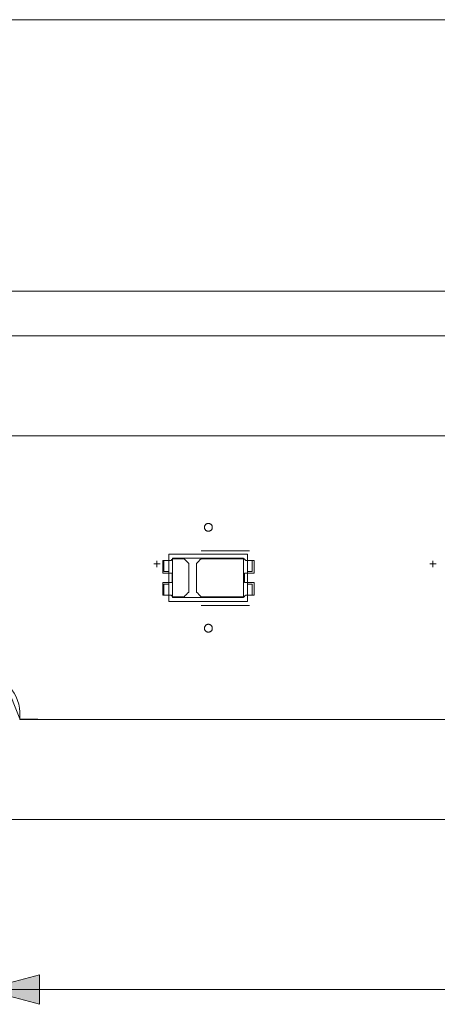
# Model space of a CAD drawing. Header units: inches. Extents: x -35 to 647, y 178 to 608.
# Tile 81 of 234: x 160 to 187, y 533 to 595. Entities that reach past the tile are written whole.
import ezdxf

# ---------------------------------------------------------------- set-up
doc = ezdxf.new("R2010")
doc.units = ezdxf.units.IN
doc.header["$MEASUREMENT"] = 0
doc.layers.add('1', color=7, linetype='Continuous')

# ---------------------------------------------------------------- blocks, each defined once
blk = doc.blocks.new('block 3')
at = {"layer": '1', "color": 8, "lineweight": 18, "true_color": 0x808080}
blk.add_lwpolyline([(554.794, 575.385), (-17.905, 575.385)], dxfattribs=at)
blk = doc.blocks.new('block 5')
at = {"layer": '1', "color": 8, "lineweight": 18, "true_color": 0x808080}
blk.add_lwpolyline([(-17.905, 544.686), (554.794, 544.686)], dxfattribs=at)
blk = doc.blocks.new('block 421')
at = {"layer": '1', "color": 155, "lineweight": 18, "true_color": 0x4c7299}
blk.add_lwpolyline([(174.426, 558.768), (169.926, 558.768)], dxfattribs=at)
blk = doc.blocks.new('block 422')
at = {"layer": '1', "color": 155, "lineweight": 18, "true_color": 0x4c7299}
blk.add_lwpolyline([(174.426, 561.268), (174.426, 558.768)], dxfattribs=at)
blk = doc.blocks.new('block 423')
at = {"layer": '1', "color": 155, "lineweight": 18, "true_color": 0x4c7299}
blk.add_lwpolyline([(169.926, 561.268), (174.426, 561.268)], dxfattribs=at)
blk = doc.blocks.new('block 424')
at = {"layer": '1', "color": 155, "lineweight": 18, "true_color": 0x4c7299}
blk.add_lwpolyline([(174.676, 558.518), (174.676, 561.518)], dxfattribs=at)
blk = doc.blocks.new('block 425')
at = {"layer": '1', "color": 155, "lineweight": 18, "true_color": 0x4c7299}
blk.add_lwpolyline([(169.676, 561.518), (169.676, 558.518)], dxfattribs=at)
blk = doc.blocks.new('block 426')
at = {"layer": '1', "color": 155, "lineweight": 18, "true_color": 0x4c7299}
blk.add_lwpolyline([(169.676, 558.518), (174.676, 558.518)], dxfattribs=at)
blk = doc.blocks.new('block 427')
at = {"layer": '1', "color": 155, "lineweight": 18, "true_color": 0x4c7299}
blk.add_lwpolyline([(169.926, 558.768), (169.926, 561.268)], dxfattribs=at)
blk = doc.blocks.new('block 428')
at = {"layer": '1', "color": 155, "lineweight": 18, "true_color": 0x4c7299}
blk.add_lwpolyline([(169.676, 560.418), (169.376, 560.418)], dxfattribs=at)
blk = doc.blocks.new('block 429')
at = {"layer": '1', "color": 155, "lineweight": 18, "true_color": 0x4c7299}
blk.add_lwpolyline([(174.976, 560.418), (174.976, 561.118)], dxfattribs=at)
blk = doc.blocks.new('block 430')
at = {"layer": '1', "color": 155, "lineweight": 18, "true_color": 0x4c7299}
blk.add_lwpolyline([(174.676, 560.418), (174.976, 560.418)], dxfattribs=at)
blk = doc.blocks.new('block 431')
at = {"layer": '1', "color": 155, "lineweight": 18, "true_color": 0x4c7299}
blk.add_lwpolyline([(169.676, 559.618), (169.376, 559.618)], dxfattribs=at)
blk = doc.blocks.new('block 432')
at = {"layer": '1', "color": 155, "lineweight": 18, "true_color": 0x4c7299}
blk.add_lwpolyline([(169.376, 560.418), (169.376, 561.118)], dxfattribs=at)
blk = doc.blocks.new('block 433')
at = {"layer": '1', "color": 155, "lineweight": 18, "true_color": 0x4c7299}
blk.add_lwpolyline([(169.376, 561.118), (169.676, 561.118)], dxfattribs=at)
blk = doc.blocks.new('block 434')
at = {"layer": '1', "color": 155, "lineweight": 18, "true_color": 0x4c7299}
blk.add_lwpolyline([(174.676, 559.618), (174.976, 559.618)], dxfattribs=at)
blk = doc.blocks.new('block 435')
at = {"layer": '1', "color": 155, "lineweight": 18, "true_color": 0x4c7299}
blk.add_lwpolyline([(169.376, 558.918), (169.676, 558.918)], dxfattribs=at)
blk = doc.blocks.new('block 436')
at = {"layer": '1', "color": 155, "lineweight": 18, "true_color": 0x4c7299}
blk.add_lwpolyline([(169.376, 559.618), (169.376, 558.918)], dxfattribs=at)
blk = doc.blocks.new('block 437')
at = {"layer": '1', "color": 155, "lineweight": 18, "true_color": 0x4c7299}
blk.add_lwpolyline([(174.676, 561.518), (169.676, 561.518)], dxfattribs=at)
blk = doc.blocks.new('block 438')
at = {"layer": '1', "color": 155, "lineweight": 18, "true_color": 0x4c7299}
blk.add_lwpolyline([(174.976, 558.918), (174.676, 558.918)], dxfattribs=at)
blk = doc.blocks.new('block 439')
at = {"layer": '1', "color": 155, "lineweight": 18, "true_color": 0x4c7299}
blk.add_lwpolyline([(174.976, 559.618), (174.976, 558.918)], dxfattribs=at)
blk = doc.blocks.new('block 1513')
at = {"layer": '1', "color": 155, "lineweight": 18, "true_color": 0x4c7299}
blk.add_lwpolyline([(174.976, 561.118), (174.676, 561.118)], dxfattribs=at)
blk = doc.blocks.new('block 1517')
at = {"layer": '1', "color": 18, "lineweight": 13, "true_color": 0x4c0000}
blk.add_lwpolyline([(280.452, 551.036), (160.226, 551.036)], dxfattribs=at)
blk = doc.blocks.new('block 1519')
at = {"layer": '1', "color": 18, "lineweight": 13, "true_color": 0x4c0000}
blk.add_lwpolyline([(148.887, 569.035), (269.113, 569.035)], dxfattribs=at)
blk = doc.blocks.new('block 1520')
at = {"layer": '1', "color": 18, "lineweight": 13, "true_color": 0x4c0000}
blk.add_lwpolyline([(148.887, 569.035), (269.113, 569.035)], dxfattribs=at)
blk = doc.blocks.new('block 1521')
at = {"layer": '1', "color": 18, "lineweight": 13, "true_color": 0x4c0000}
blk.add_lwpolyline([(280.452, 551.036), (160.226, 551.036)], dxfattribs=at)
blk = doc.blocks.new('block 1586')
at = {"layer": '1', "color": 18, "lineweight": 13, "true_color": 0x4c0000}
blk.add_lwpolyline([(174.795, 558.271), (171.735, 558.271)], dxfattribs=at)
blk = doc.blocks.new('block 1596')
at = {"layer": '1', "color": 18, "lineweight": 13, "true_color": 0x4c0000}
blk.add_lwpolyline([(174.795, 558.271), (171.735, 558.271)], dxfattribs=at)
blk = doc.blocks.new('block 1725')
at = {"layer": '1', "color": 18, "lineweight": 13, "true_color": 0x4c0000}
blk.add_lwpolyline([(186.235, 560.906), (186.635, 560.906)], dxfattribs=at)
blk = doc.blocks.new('block 1726')
at = {"layer": '1', "color": 18, "lineweight": 13, "true_color": 0x4c0000}
blk.add_lwpolyline([(186.434, 560.707), (186.434, 561.107)], dxfattribs=at)
blk = doc.blocks.new('block 1748')
at = {"layer": '1', "color": 18, "lineweight": 13, "true_color": 0x4c0000}
blk.add_lwpolyline([(174.795, 561.725), (171.735, 561.725)], dxfattribs=at)
blk = doc.blocks.new('block 1749')
at = {"layer": '1', "color": 18, "lineweight": 13, "true_color": 0x4c0000}
blk.add_lwpolyline([(168.735, 560.906), (169.135, 560.906)], dxfattribs=at)
blk = doc.blocks.new('block 1750')
at = {"layer": '1', "color": 18, "lineweight": 13, "true_color": 0x4c0000}
blk.add_lwpolyline([(168.934, 560.707), (168.934, 561.107)], dxfattribs=at)
blk = doc.blocks.new('block 1768')
at = {"layer": '1', "color": 18, "lineweight": 13, "true_color": 0x4c0000}
blk.add_lwpolyline([(186.235, 560.906), (186.635, 560.906)], dxfattribs=at)
blk = doc.blocks.new('block 1775')
at = {"layer": '1', "color": 18, "lineweight": 13, "true_color": 0x4c0000}
blk.add_lwpolyline([(168.934, 560.707), (168.934, 561.107)], dxfattribs=at)
blk = doc.blocks.new('block 1779')
at = {"layer": '1', "color": 18, "lineweight": 13, "true_color": 0x4c0000}
blk.add_lwpolyline([(174.795, 561.725), (171.735, 561.725)], dxfattribs=at)
blk = doc.blocks.new('block 1787')
at = {"layer": '1', "color": 18, "lineweight": 13, "true_color": 0x4c0000}
blk.add_lwpolyline([(186.434, 560.707), (186.434, 561.107)], dxfattribs=at)
blk = doc.blocks.new('block 1793')
at = {"layer": '1', "color": 18, "lineweight": 13, "true_color": 0x4c0000}
blk.add_lwpolyline([(168.735, 560.906), (169.135, 560.906)], dxfattribs=at)
blk = doc.blocks.new('block 5712')
at = {"layer": '1', "color": 155, "lineweight": 18, "true_color": 0x4c7299}
blk.add_lwpolyline([(148.887, 569.035), (269.113, 569.035)], dxfattribs=at)
blk = doc.blocks.new('block 5721')
at = {"layer": '1', "color": 18, "lineweight": 13, "true_color": 0x4c0000}
blk.add_lwpolyline([(155.726, 551.036), (155.726, 551.514), (155.742, 551.757), (155.786, 552.001), (155.857, 552.243), (155.957, 552.478), (156.082, 552.701), (156.232, 552.908), (156.403, 553.095), (156.59, 553.259), (156.79, 553.399), (157.002, 553.514), (157.229, 553.609), (157.47, 553.679), (157.721, 553.722), (157.976, 553.736), (158.231, 553.722), (158.482, 553.679), (158.723, 553.609), (158.95, 553.514), (159.162, 553.399), (159.362, 553.259), (159.549, 553.095), (159.72, 552.908), (159.87, 552.701), (159.996, 552.478), (160.095, 552.243), (160.166, 552.001), (160.21, 551.757), (160.226, 551.514), (160.226, 551.036)], dxfattribs=at)
blk = doc.blocks.new('block 5737')
at = {"layer": '1', "color": 155, "lineweight": 18, "true_color": 0x4c7299}
blk.add_lwpolyline([(280.452, 551.036), (160.226, 551.036)], dxfattribs=at)
blk = doc.blocks.new('block 5747')
at = {"layer": '1', "color": 155, "lineweight": 18, "true_color": 0x4c7299}
blk.add_lwpolyline([(160.226, 551.036), (160.226, 551.514), (160.21, 551.757), (160.166, 552.001), (160.095, 552.243), (159.996, 552.478), (159.87, 552.701), (159.72, 552.908), (159.549, 553.095), (159.362, 553.259), (159.162, 553.399), (158.95, 553.514), (158.723, 553.609), (158.482, 553.679), (158.231, 553.722), (157.976, 553.736), (157.721, 553.722), (157.47, 553.679), (157.229, 553.609), (157.002, 553.514), (156.79, 553.399), (156.59, 553.259), (156.403, 553.095), (156.232, 552.908), (156.082, 552.701), (155.957, 552.478), (155.857, 552.243), (155.786, 552.001), (155.742, 551.757), (155.726, 551.514), (155.726, 551.036)], dxfattribs=at)
blk = doc.blocks.new('block 5766')
at = {"layer": '1', "color": 18, "lineweight": 13, "true_color": 0x4c0000}
for points in [[(149.995, 569.035), (168.697, 569.035), (243.506, 569.035), (262.209, 569.035), (266.884, 569.035), (269.113, 568.926), (270.022, 566.777), (272.339, 566.556), (273.612, 568.504), (277.758, 569.035), (280.096, 569.035), (281.005, 567.106), (283.224, 566.395), (284.883, 568.03), (285.126, 569.035), (286.295, 569.035), (288.632, 569.035), (293.308, 569.035), (312.01, 569.035)], [(369.772, 551.036), (294.963, 551.036), (285.611, 551.036), (284.951, 551.546), (284.592, 552.705), (282.496, 553.725), (279.408, 551.036), (260.705, 551.036), (223.301, 551.036), (185.896, 551.036), (167.194, 551.036), (162.518, 551.036), (160.226, 551.082), (159.368, 553.254)]]:
    blk.add_lwpolyline(points, dxfattribs=at)
blk = doc.blocks.new('block 5769')
at = {"layer": '1', "color": 18, "lineweight": 13, "true_color": 0x4c0000}
for points in [[(149.995, 569.035), (168.697, 569.035), (243.506, 569.035), (262.209, 569.035), (266.884, 569.035), (269.113, 568.926), (270.022, 566.777), (272.339, 566.556), (273.612, 568.504), (277.758, 569.035), (280.096, 569.035), (281.005, 567.106), (283.224, 566.395), (284.883, 568.03), (285.126, 569.035), (286.295, 569.035), (288.632, 569.035), (293.308, 569.035), (312.01, 569.035)], [(369.772, 551.036), (294.963, 551.036), (285.611, 551.036), (284.951, 551.546), (284.592, 552.705), (282.496, 553.725), (279.408, 551.036), (260.705, 551.036), (223.301, 551.036), (185.896, 551.036), (167.194, 551.036), (162.518, 551.036), (160.226, 551.082), (159.368, 553.254)]]:
    blk.add_lwpolyline(points, dxfattribs=at)
blk = doc.blocks.new('block 5874')
at = {"layer": '1', "color": 18, "lineweight": 13, "true_color": 0x4c0000}
blk.add_open_spline([(175.095, 560.325), (175.095, 560.591), (175.095, 560.858), (175.095, 561.125), (174.919, 561.125), (174.742, 561.125), (174.565, 561.125), (174.529, 561.158), (174.494, 561.191), (174.458, 561.225), (173.55, 561.225), (172.643, 561.225), (171.735, 561.225), (171.638, 561.129), (171.542, 561.033), (171.445, 560.937), (171.445, 560.329), (171.445, 559.721), (171.445, 559.112), (171.542, 559.016), (171.638, 558.92), (171.735, 558.825), (172.643, 558.825), (173.55, 558.825), (174.458, 558.825), (174.494, 558.858), (174.529, 558.891), (174.565, 558.925), (174.742, 558.925), (174.919, 558.925), (175.095, 558.925), (175.095, 559.191), (175.095, 559.458), (175.095, 559.725), (174.895, 559.725), (174.695, 559.725), (174.495, 559.725), (174.495, 559.925), (174.495, 560.125), (174.495, 560.325), (174.695, 560.325), (174.895, 560.325), (175.095, 560.325)], degree=3, knots=[0, 0, 0, 0, 1, 1, 1, 2, 2, 2, 3, 3, 3, 4, 4, 4, 5, 5, 5, 6, 6, 6, 7, 7, 7, 8, 8, 8, 9, 9, 9, 10, 10, 10, 11, 11, 11, 12, 12, 12, 13, 13, 13, 14, 14, 14, 14], dxfattribs=at)
blk = doc.blocks.new('block 5875')
at = {"layer": '1', "color": 18, "lineweight": 13, "true_color": 0x4c0000}
blk.add_open_spline([(175.095, 560.325), (175.095, 560.591), (175.095, 560.858), (175.095, 561.125), (174.919, 561.125), (174.742, 561.125), (174.565, 561.125), (174.529, 561.158), (174.494, 561.191), (174.458, 561.225), (173.55, 561.225), (172.643, 561.225), (171.735, 561.225), (171.638, 561.129), (171.542, 561.033), (171.445, 560.937), (171.445, 560.329), (171.445, 559.721), (171.445, 559.112), (171.542, 559.016), (171.638, 558.92), (171.735, 558.825), (172.643, 558.825), (173.55, 558.825), (174.458, 558.825), (174.494, 558.858), (174.529, 558.891), (174.565, 558.925), (174.742, 558.925), (174.919, 558.925), (175.095, 558.925), (175.095, 559.191), (175.095, 559.458), (175.095, 559.725), (174.895, 559.725), (174.695, 559.725), (174.495, 559.725), (174.495, 559.925), (174.495, 560.125), (174.495, 560.325), (174.695, 560.325), (174.895, 560.325), (175.095, 560.325)], degree=3, knots=[0, 0, 0, 0, 1, 1, 1, 2, 2, 2, 3, 3, 3, 4, 4, 4, 5, 5, 5, 6, 6, 6, 7, 7, 7, 8, 8, 8, 9, 9, 9, 10, 10, 10, 11, 11, 11, 12, 12, 12, 13, 13, 13, 14, 14, 14, 14], dxfattribs=at)
blk = doc.blocks.new('block 5876')
at = {"layer": '1', "color": 18, "lineweight": 13, "true_color": 0x4c0000}
blk.add_open_spline([(170.656, 561.225), (170.752, 561.129), (170.849, 561.033), (170.945, 560.937), (170.945, 560.329), (170.945, 559.721), (170.945, 559.112), (170.849, 559.016), (170.752, 558.92), (170.656, 558.825), (170.415, 558.825), (170.174, 558.825), (169.933, 558.825), (169.897, 558.858), (169.861, 558.891), (169.826, 558.925), (169.649, 558.925), (169.472, 558.925), (169.295, 558.925), (169.295, 559.191), (169.295, 559.458), (169.295, 559.725), (169.495, 559.725), (169.695, 559.725), (169.895, 559.725), (169.895, 559.925), (169.895, 560.125), (169.895, 560.325), (169.695, 560.325), (169.495, 560.325), (169.295, 560.325), (169.295, 560.591), (169.295, 560.858), (169.295, 561.125), (169.472, 561.125), (169.649, 561.125), (169.826, 561.125), (169.861, 561.158), (169.897, 561.191), (169.933, 561.225), (170.174, 561.225), (170.415, 561.225), (170.656, 561.225)], degree=3, knots=[0, 0, 0, 0, 1, 1, 1, 2, 2, 2, 3, 3, 3, 4, 4, 4, 5, 5, 5, 6, 6, 6, 7, 7, 7, 8, 8, 8, 9, 9, 9, 10, 10, 10, 11, 11, 11, 12, 12, 12, 13, 13, 13, 14, 14, 14, 14], dxfattribs=at)
blk = doc.blocks.new('block 5877')
at = {"layer": '1', "color": 18, "lineweight": 13, "true_color": 0x4c0000}
blk.add_open_spline([(170.656, 561.225), (170.752, 561.129), (170.849, 561.033), (170.945, 560.937), (170.945, 560.329), (170.945, 559.721), (170.945, 559.112), (170.849, 559.016), (170.752, 558.92), (170.656, 558.825), (170.415, 558.825), (170.174, 558.825), (169.933, 558.825), (169.897, 558.858), (169.861, 558.891), (169.826, 558.925), (169.649, 558.925), (169.472, 558.925), (169.295, 558.925), (169.295, 559.191), (169.295, 559.458), (169.295, 559.725), (169.495, 559.725), (169.695, 559.725), (169.895, 559.725), (169.895, 559.925), (169.895, 560.125), (169.895, 560.325), (169.695, 560.325), (169.495, 560.325), (169.295, 560.325), (169.295, 560.591), (169.295, 560.858), (169.295, 561.125), (169.472, 561.125), (169.649, 561.125), (169.826, 561.125), (169.861, 561.158), (169.897, 561.191), (169.933, 561.225), (170.174, 561.225), (170.415, 561.225), (170.656, 561.225)], degree=3, knots=[0, 0, 0, 0, 1, 1, 1, 2, 2, 2, 3, 3, 3, 4, 4, 4, 5, 5, 5, 6, 6, 6, 7, 7, 7, 8, 8, 8, 9, 9, 9, 10, 10, 10, 11, 11, 11, 12, 12, 12, 13, 13, 13, 14, 14, 14, 14], dxfattribs=at)
blk = doc.blocks.new('block 5936')
at = {"layer": '1', "color": 18, "lineweight": 13, "true_color": 0x4c0000}
blk.add_open_spline([(175.095, 560.325), (175.095, 560.591), (175.095, 560.858), (175.095, 561.125), (174.919, 561.125), (174.742, 561.125), (174.565, 561.125), (174.529, 561.158), (174.494, 561.191), (174.458, 561.225), (173.55, 561.225), (172.643, 561.225), (171.735, 561.225), (171.638, 561.129), (171.542, 561.033), (171.445, 560.937), (171.445, 560.329), (171.445, 559.721), (171.445, 559.112), (171.542, 559.016), (171.638, 558.92), (171.735, 558.825), (172.643, 558.825), (173.55, 558.825), (174.458, 558.825), (174.494, 558.858), (174.529, 558.891), (174.565, 558.925), (174.742, 558.925), (174.919, 558.925), (175.095, 558.925), (175.095, 559.191), (175.095, 559.458), (175.095, 559.725), (174.895, 559.725), (174.695, 559.725), (174.495, 559.725), (174.495, 559.925), (174.495, 560.125), (174.495, 560.325), (174.695, 560.325), (174.895, 560.325), (175.095, 560.325)], degree=3, knots=[0, 0, 0, 0, 1, 1, 1, 2, 2, 2, 3, 3, 3, 4, 4, 4, 5, 5, 5, 6, 6, 6, 7, 7, 7, 8, 8, 8, 9, 9, 9, 10, 10, 10, 11, 11, 11, 12, 12, 12, 13, 13, 13, 14, 14, 14, 14], dxfattribs=at)
blk = doc.blocks.new('block 5975')
at = {"layer": '1', "color": 18, "lineweight": 13, "true_color": 0x4c0000}
blk.add_open_spline([(170.656, 561.225), (170.752, 561.129), (170.849, 561.033), (170.945, 560.937), (170.945, 560.329), (170.945, 559.721), (170.945, 559.112), (170.849, 559.016), (170.752, 558.92), (170.656, 558.825), (170.415, 558.825), (170.174, 558.825), (169.933, 558.825), (169.897, 558.858), (169.861, 558.891), (169.826, 558.925), (169.649, 558.925), (169.472, 558.925), (169.295, 558.925), (169.295, 559.191), (169.295, 559.458), (169.295, 559.725), (169.495, 559.725), (169.695, 559.725), (169.895, 559.725), (169.895, 559.925), (169.895, 560.125), (169.895, 560.325), (169.695, 560.325), (169.495, 560.325), (169.295, 560.325), (169.295, 560.591), (169.295, 560.858), (169.295, 561.125), (169.472, 561.125), (169.649, 561.125), (169.826, 561.125), (169.861, 561.158), (169.897, 561.191), (169.933, 561.225), (170.174, 561.225), (170.415, 561.225), (170.656, 561.225)], degree=3, knots=[0, 0, 0, 0, 1, 1, 1, 2, 2, 2, 3, 3, 3, 4, 4, 4, 5, 5, 5, 6, 6, 6, 7, 7, 7, 8, 8, 8, 9, 9, 9, 10, 10, 10, 11, 11, 11, 12, 12, 12, 13, 13, 13, 14, 14, 14, 14], dxfattribs=at)
blk = doc.blocks.new('block 5981')
at = {"layer": '1', "color": 18, "lineweight": 13, "true_color": 0x4c0000}
blk.add_open_spline([(170.656, 561.225), (170.752, 561.129), (170.849, 561.033), (170.945, 560.937), (170.945, 560.329), (170.945, 559.721), (170.945, 559.112), (170.849, 559.016), (170.752, 558.92), (170.656, 558.825), (170.415, 558.825), (170.174, 558.825), (169.933, 558.825), (169.897, 558.858), (169.861, 558.891), (169.826, 558.925), (169.649, 558.925), (169.472, 558.925), (169.295, 558.925), (169.295, 559.191), (169.295, 559.458), (169.295, 559.725), (169.495, 559.725), (169.695, 559.725), (169.895, 559.725), (169.895, 559.925), (169.895, 560.125), (169.895, 560.325), (169.695, 560.325), (169.495, 560.325), (169.295, 560.325), (169.295, 560.591), (169.295, 560.858), (169.295, 561.125), (169.472, 561.125), (169.649, 561.125), (169.826, 561.125), (169.861, 561.158), (169.897, 561.191), (169.933, 561.225), (170.174, 561.225), (170.415, 561.225), (170.656, 561.225)], degree=3, knots=[0, 0, 0, 0, 1, 1, 1, 2, 2, 2, 3, 3, 3, 4, 4, 4, 5, 5, 5, 6, 6, 6, 7, 7, 7, 8, 8, 8, 9, 9, 9, 10, 10, 10, 11, 11, 11, 12, 12, 12, 13, 13, 13, 14, 14, 14, 14], dxfattribs=at)
blk = doc.blocks.new('block 6013')
at = {"layer": '1', "color": 18, "lineweight": 13, "true_color": 0x4c0000}
blk.add_open_spline([(175.095, 560.325), (175.095, 560.591), (175.095, 560.858), (175.095, 561.125), (174.919, 561.125), (174.742, 561.125), (174.565, 561.125), (174.529, 561.158), (174.494, 561.191), (174.458, 561.225), (173.55, 561.225), (172.643, 561.225), (171.735, 561.225), (171.638, 561.129), (171.542, 561.033), (171.445, 560.937), (171.445, 560.329), (171.445, 559.721), (171.445, 559.112), (171.542, 559.016), (171.638, 558.92), (171.735, 558.825), (172.643, 558.825), (173.55, 558.825), (174.458, 558.825), (174.494, 558.858), (174.529, 558.891), (174.565, 558.925), (174.742, 558.925), (174.919, 558.925), (175.095, 558.925), (175.095, 559.191), (175.095, 559.458), (175.095, 559.725), (174.895, 559.725), (174.695, 559.725), (174.495, 559.725), (174.495, 559.925), (174.495, 560.125), (174.495, 560.325), (174.695, 560.325), (174.895, 560.325), (175.095, 560.325)], degree=3, knots=[0, 0, 0, 0, 1, 1, 1, 2, 2, 2, 3, 3, 3, 4, 4, 4, 5, 5, 5, 6, 6, 6, 7, 7, 7, 8, 8, 8, 9, 9, 9, 10, 10, 10, 11, 11, 11, 12, 12, 12, 13, 13, 13, 14, 14, 14, 14], dxfattribs=at)
blk = doc.blocks.new('block 6134')
at = {"layer": '1', "color": 18, "lineweight": 13, "true_color": 0x4c0000}
blk.add_lwpolyline([(155.726, 551.036), (155.726, 551.514), (155.742, 551.757), (155.786, 552.001), (155.857, 552.243), (155.957, 552.478), (156.082, 552.701), (156.232, 552.908), (156.403, 553.095), (156.59, 553.259), (156.79, 553.399), (157.002, 553.514), (157.229, 553.609), (157.47, 553.679), (157.721, 553.722), (157.976, 553.736), (158.231, 553.722), (158.482, 553.679), (158.723, 553.609), (158.95, 553.514), (159.162, 553.399), (159.362, 553.259), (159.549, 553.095), (159.72, 552.908), (159.87, 552.701), (159.996, 552.478), (160.095, 552.243), (160.166, 552.001), (160.21, 551.757), (160.226, 551.514), (160.226, 551.036)], dxfattribs=at)
blk = doc.blocks.new('block 6150')
at = {"layer": '1', "color": 18, "lineweight": 13, "true_color": 0x4c0000}
blk.add_lwpolyline([(171.945, 556.825), (171.946, 556.848), (171.95, 556.872), (171.956, 556.896), (171.964, 556.92), (171.975, 556.942), (171.988, 556.964), (172.003, 556.984), (172.019, 557.002), (172.038, 557.019), (172.057, 557.033), (172.077, 557.045), (172.099, 557.055), (172.122, 557.063), (172.146, 557.07), (172.17, 557.073), (172.195, 557.075), (172.22, 557.073), (172.245, 557.07), (172.269, 557.063), (172.292, 557.055), (172.314, 557.045), (172.334, 557.033), (172.353, 557.019), (172.371, 557.002), (172.388, 556.984), (172.403, 556.964), (172.416, 556.942), (172.427, 556.92), (172.435, 556.896), (172.441, 556.872), (172.444, 556.848), (172.445, 556.825), (172.444, 556.801), (172.441, 556.777), (172.435, 556.753), (172.427, 556.729), (172.416, 556.707), (172.403, 556.685), (172.388, 556.665), (172.371, 556.647), (172.353, 556.63), (172.334, 556.616), (172.314, 556.604), (172.292, 556.594), (172.269, 556.586), (172.245, 556.579), (172.22, 556.576), (172.195, 556.574), (172.17, 556.576), (172.146, 556.579), (172.122, 556.586), (172.099, 556.594), (172.077, 556.604), (172.057, 556.616), (172.038, 556.63), (172.019, 556.647), (172.003, 556.665), (171.988, 556.685), (171.975, 556.707), (171.964, 556.729), (171.956, 556.753), (171.95, 556.777), (171.946, 556.801), (171.945, 556.825)], dxfattribs=at)
blk = doc.blocks.new('block 6204')
at = {"layer": '1', "color": 18, "lineweight": 13, "true_color": 0x4c0000}
blk.add_lwpolyline([(171.945, 556.825), (171.946, 556.848), (171.95, 556.872), (171.956, 556.896), (171.964, 556.92), (171.975, 556.942), (171.988, 556.964), (172.003, 556.984), (172.019, 557.002), (172.038, 557.019), (172.057, 557.033), (172.077, 557.045), (172.099, 557.055), (172.122, 557.063), (172.146, 557.07), (172.17, 557.073), (172.195, 557.075), (172.22, 557.073), (172.245, 557.07), (172.269, 557.063), (172.292, 557.055), (172.314, 557.045), (172.334, 557.033), (172.353, 557.019), (172.371, 557.002), (172.388, 556.984), (172.403, 556.964), (172.416, 556.942), (172.427, 556.92), (172.435, 556.896), (172.441, 556.872), (172.444, 556.848), (172.445, 556.825), (172.444, 556.801), (172.441, 556.777), (172.435, 556.753), (172.427, 556.729), (172.416, 556.707), (172.403, 556.685), (172.388, 556.665), (172.371, 556.647), (172.353, 556.63), (172.334, 556.616), (172.314, 556.604), (172.292, 556.594), (172.269, 556.586), (172.245, 556.579), (172.22, 556.576), (172.195, 556.574), (172.17, 556.576), (172.146, 556.579), (172.122, 556.586), (172.099, 556.594), (172.077, 556.604), (172.057, 556.616), (172.038, 556.63), (172.019, 556.647), (172.003, 556.665), (171.988, 556.685), (171.975, 556.707), (171.964, 556.729), (171.956, 556.753), (171.95, 556.777), (171.946, 556.801), (171.945, 556.825)], dxfattribs=at)
blk = doc.blocks.new('block 6302')
at = {"layer": '1', "color": 18, "lineweight": 13, "true_color": 0x4c0000}
blk.add_lwpolyline([(171.945, 563.225), (171.946, 563.248), (171.95, 563.272), (171.956, 563.296), (171.964, 563.32), (171.975, 563.342), (171.988, 563.364), (172.003, 563.384), (172.019, 563.402), (172.038, 563.419), (172.057, 563.433), (172.077, 563.445), (172.099, 563.455), (172.122, 563.463), (172.146, 563.47), (172.17, 563.473), (172.195, 563.475), (172.22, 563.473), (172.245, 563.47), (172.269, 563.463), (172.292, 563.455), (172.314, 563.445), (172.334, 563.433), (172.353, 563.419), (172.371, 563.402), (172.388, 563.384), (172.403, 563.364), (172.416, 563.342), (172.427, 563.32), (172.435, 563.296), (172.441, 563.272), (172.444, 563.248), (172.445, 563.225), (172.444, 563.201), (172.441, 563.177), (172.435, 563.153), (172.427, 563.129), (172.416, 563.107), (172.403, 563.085), (172.388, 563.065), (172.371, 563.047), (172.353, 563.03), (172.334, 563.016), (172.314, 563.004), (172.292, 562.994), (172.269, 562.986), (172.245, 562.979), (172.22, 562.976), (172.195, 562.974), (172.17, 562.976), (172.146, 562.979), (172.122, 562.986), (172.099, 562.994), (172.077, 563.004), (172.057, 563.016), (172.038, 563.03), (172.019, 563.047), (172.003, 563.065), (171.988, 563.085), (171.975, 563.107), (171.964, 563.129), (171.956, 563.153), (171.95, 563.177), (171.946, 563.201), (171.945, 563.225)], dxfattribs=at)
blk = doc.blocks.new('block 6331')
at = {"layer": '1', "color": 18, "lineweight": 13, "true_color": 0x4c0000}
blk.add_lwpolyline([(171.945, 563.225), (171.946, 563.248), (171.95, 563.272), (171.956, 563.296), (171.964, 563.32), (171.975, 563.342), (171.988, 563.364), (172.003, 563.384), (172.019, 563.402), (172.038, 563.419), (172.057, 563.433), (172.077, 563.445), (172.099, 563.455), (172.122, 563.463), (172.146, 563.47), (172.17, 563.473), (172.195, 563.475), (172.22, 563.473), (172.245, 563.47), (172.269, 563.463), (172.292, 563.455), (172.314, 563.445), (172.334, 563.433), (172.353, 563.419), (172.371, 563.402), (172.388, 563.384), (172.403, 563.364), (172.416, 563.342), (172.427, 563.32), (172.435, 563.296), (172.441, 563.272), (172.444, 563.248), (172.445, 563.225), (172.444, 563.201), (172.441, 563.177), (172.435, 563.153), (172.427, 563.129), (172.416, 563.107), (172.403, 563.085), (172.388, 563.065), (172.371, 563.047), (172.353, 563.03), (172.334, 563.016), (172.314, 563.004), (172.292, 562.994), (172.269, 562.986), (172.245, 562.979), (172.22, 562.976), (172.195, 562.974), (172.17, 562.976), (172.146, 562.979), (172.122, 562.986), (172.099, 562.994), (172.077, 563.004), (172.057, 563.016), (172.038, 563.03), (172.019, 563.047), (172.003, 563.065), (171.988, 563.085), (171.975, 563.107), (171.964, 563.129), (171.956, 563.153), (171.95, 563.177), (171.946, 563.201), (171.945, 563.225)], dxfattribs=at)
blk = doc.blocks.new('block 8206')
at = {"layer": '1', "color": 35, "lineweight": 13, "true_color": 0x99724c}
blk.add_lwpolyline([(157.976, 533.902), (282.702, 533.902)], dxfattribs=at)
blk = doc.blocks.new('block 8207')
at = {"layer": '1', "lineweight": 0}
blk.add_lwpolyline([(161.476, 534.84), (161.476, 532.964), (157.976, 533.902), (161.476, 534.84)], dxfattribs=at)
blk = doc.blocks.new('block 8208')
at = {"layer": '1', "true_color": 0x99724c}
h = blk.add_hatch(color=35, dxfattribs=at)
h.dxf.hatch_style = 2
h.paths.add_polyline_path([(161.476, 534.84), (161.476, 532.964), (157.976, 533.902)])
at = {"layer": '1', "lineweight": 0}
blk.add_lwpolyline([(161.476, 534.84), (161.476, 532.964), (157.976, 533.902), (161.476, 534.84), (161.476, 534.84)], dxfattribs=at)
blk = doc.blocks.new('block 8214')
at = {"layer": '1', "color": 35, "lineweight": 13, "true_color": 0x99724c}
blk.add_lwpolyline([(146.637, 578.205), (271.363, 578.205)], dxfattribs=at)
blk = doc.blocks.new('block 8248')
at = {"layer": '1', "color": 35, "lineweight": 13, "true_color": 0x99724c}
blk.add_lwpolyline([(548.444, 595.432), (-11.555, 595.432)], dxfattribs=at)

msp = doc.modelspace()

# ---------------------------------------------------------------- block references
at = {"layer": '1'}
for name in ['block 8248', 'block 8214', 'block 3', 'block 5766', 'block 5769', 'block 1519', 'block 1520', 'block 5712', 'block 6302', 'block 6331', 'block 1748', 'block 1779', 'block 1750', 'block 1775', 'block 5876', 'block 5877', 'block 5975', 'block 5981', 'block 432', 'block 433', 'block 425', 'block 437', 'block 423', 'block 427', 'block 5874', 'block 5875', 'block 5936', 'block 6013', 'block 422', 'block 424', 'block 1513', 'block 429', 'block 1726', 'block 1787', 'block 1749', 'block 1793', 'block 428', 'block 430', 'block 1725', 'block 1768', 'block 431', 'block 436', 'block 434', 'block 439', 'block 435', 'block 426', 'block 421', 'block 438', 'block 1586', 'block 1596', 'block 6150', 'block 6204', 'block 5721', 'block 5747', 'block 6134', 'block 1517', 'block 1521', 'block 5737', 'block 5', 'block 8207', 'block 8208', 'block 8206']:
    msp.add_blockref(name, (0, 0), dxfattribs=at)

doc.saveas('drawing.dxf')
